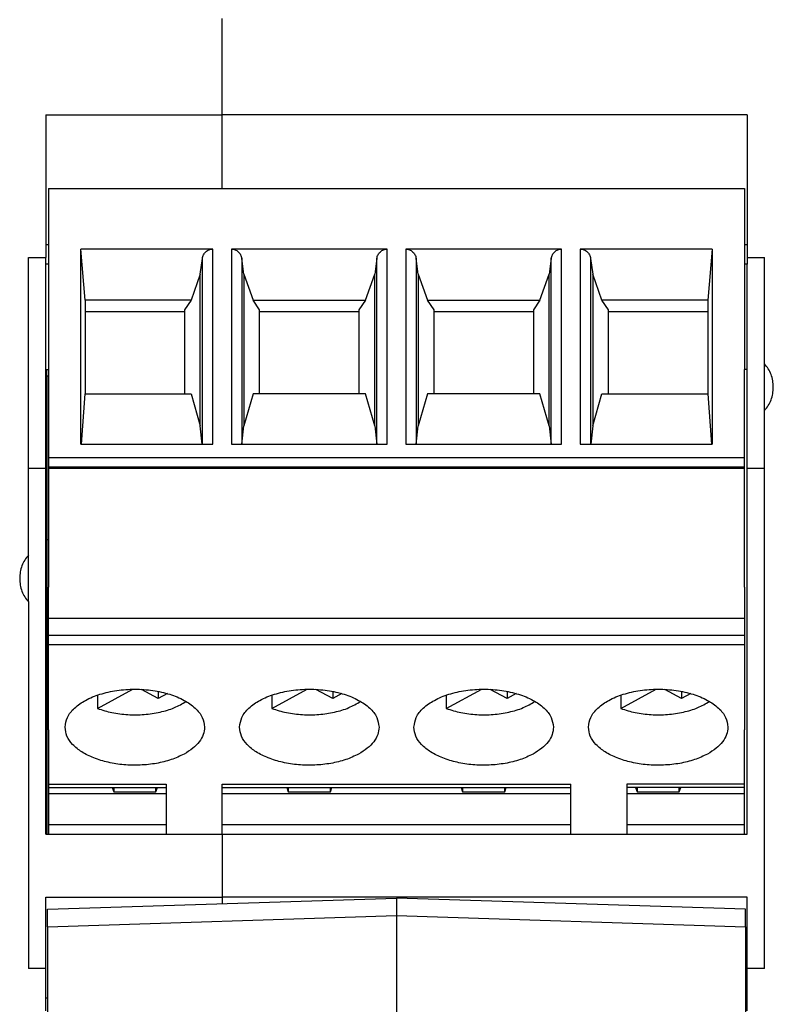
# Model space of a CAD drawing. Header units: inches. Extents: x -1190 to -677, y -1057 to -660.
# Tile 6 of 31: x -1011 to -989, y -1029 to -1000. Entities that reach past the tile are written whole.
import ezdxf

# ---------------------------------------------------------------- set-up
doc = ezdxf.new("R2010")
doc.units = ezdxf.units.IN

# ---------------------------------------------------------------- blocks, each defined once
blk = doc.blocks.new('MSTBO_2_5-4-G1L_H_Select__00364411_1_2__164', base_point=(-1010.025, -1023.688))
at = {"color": 7, "linetype": 'Continuous'}
for p, q in [((-1010.025, -1010.543), (-1010.025, -1010.36)), ((-1010.025, -1010.543), (-1009.975, -1010.543)), ((-1010.025, -1010.543), (-1010.025, -1011.018)), ((-1010.025, -1011.018), (-1010.025, -1011.508)), ((-1010.025, -1011.508), (-1010.025, -1015.248)), ((-1009.975, -1015.248), (-1010.025, -1015.248)), ((-1010.025, -1015.248), (-1010.025, -1017.5)), ((-1010.025, -1017.5), (-1010.025, -1017.524)), ((-1010.025, -1017.524), (-1010.025, -1019.905)), ((-1010.025, -1019.905), (-1009.975, -1019.905)), ((-1010.025, -1019.905), (-1010.025, -1020.218)), ((-1010.025, -1020.218), (-1010.025, -1020.696)), ((-1010.025, -1020.696), (-1010.025, -1021.035)), ((-1010.025, -1021.035), (-1010.025, -1021.068)), ((-1010.025, -1021.068), (-1010.025, -1022.076)), ((-1010.025, -1022.076), (-1010.025, -1022.306)), ((-1010.025, -1022.306), (-1010.025, -1022.349)), ((-1010.025, -1022.349), (-1010.025, -1023.688)), ((-1006.6, -1023.416), (-1009.975, -1023.416)), ((-995, -1023.416), (-1005, -1023.416)), ((-990.075, -1023.416), (-993.4, -1023.416))]:
    blk.add_line(p, q, dxfattribs=at)
blk = doc.blocks.new('ME_MAX_B-22_5_1__167', base_point=(-1010, -1047.083))
at = {"color": 7, "linetype": 'Continuous'}
for p, q in [((-1010, -1025.838), (-1000, -1025.516)), ((-1000, -1025.516), (-1000, -1026.016)), ((-990, -1025.838), (-1000, -1025.516)), ((-1010, -1026.338), (-1010, -1025.838)), ((-990, -1026.338), (-990, -1025.838)), ((-1000, -1026.016), (-1000, -1045.966)), ((-1010, -1026.338), (-1010, -1045.872)), ((-990, -1026.338), (-990, -1045.872)), ((-1010, -1046.291), (-1010, -1045.872)), ((-990, -1046.291), (-990, -1045.872)), ((-1010, -1046.291), (-1010, -1046.668)), ((-1000, -1047.083), (-1000, -1046.386)), ((-990, -1046.668), (-990, -1046.291)), ((-1010, -1046.668), (-1009.5, -1046.947)), ((-990, -1046.668), (-990.5, -1046.947)), ((-1009.5, -1046.947), (-1000, -1047.083)), ((-1000, -1047.083), (-990.5, -1046.947))]:
    blk.add_line(p, q, dxfattribs=at)
at = {"color": 2, "linetype": 'Continuous'}
for p, q in [((-1010, -1026.338), (-1000, -1026.016)), ((-1000, -1026.016), (-990, -1026.338)), ((-1000, -1045.966), (-1010, -1045.872)), ((-1000, -1045.966), (-990, -1045.872)), ((-1000, -1046.386), (-1010, -1046.291)), ((-1000, -1046.386), (-990, -1046.291))]:
    blk.add_line(p, q, dxfattribs=at)
at = {"color": 7, "linetype": 'Continuous'}
blk.add_open_spline([(-1000, -1045.966), (-1000, -1045.987), (-1000, -1046.028), (-1000, -1046.089), (-1000, -1046.148), (-1000, -1046.204), (-1000, -1046.256), (-1000, -1046.304), (-1000, -1046.347), (-1000, -1046.373), (-1000, -1046.386)], degree=3, knots=[0, 0, 0, 0, 0.0619379, 0.1229215, 0.1821421, 0.2385433, 0.2912524, 0.3394529, 0.3823076, 0.4192714, 0.4192714, 0.4192714, 0.4192714], dxfattribs=at)
blk = doc.blocks.new('mstbo_2_5-4-g1r_1_2__168', base_point=(-1009.975, -1023.688))
at = {"color": 7, "linetype": 'Continuous'}
for p, q in [((-1009.975, -1010.36), (-1009.975, -1012.884)), ((-990.025, -1012.884), (-990.025, -1010.36)), ((-1009.975, -1012.884), (-1009.975, -1013.161)), ((-990.025, -1013.161), (-990.025, -1012.884)), ((-1009.975, -1013.161), (-1009.975, -1013.199)), ((-1009.975, -1013.199), (-1009.975, -1015.744)), ((-990.025, -1013.199), (-990.025, -1013.161)), ((-990.025, -1015.744), (-990.025, -1013.199)), ((-1009.975, -1015.744), (-1009.975, -1016.605)), ((-990.025, -1016.605), (-990.025, -1015.744)), ((-1009.975, -1017.5), (-1009.975, -1016.605)), ((-990.025, -1016.605), (-990.025, -1017.5)), ((-1009.975, -1017.524), (-1009.975, -1017.5)), ((-1009.975, -1017.982), (-1009.975, -1017.524)), ((-990.025, -1017.5), (-990.025, -1017.524)), ((-990.025, -1017.524), (-990.025, -1017.982)), ((-1009.975, -1018.252), (-1009.975, -1017.982)), ((-990.025, -1017.982), (-990.025, -1018.252)), ((-1009.975, -1020.461), (-1009.975, -1018.252)), ((-990.025, -1018.252), (-990.025, -1020.461)), ((-1009.975, -1020.696), (-1009.975, -1020.461)), ((-990.025, -1020.461), (-990.025, -1020.696)), ((-1009.975, -1020.696), (-1009.975, -1021.363)), ((-990.025, -1021.363), (-990.025, -1020.696)), ((-1009.975, -1021.363), (-1009.975, -1022.252)), ((-990.025, -1022.252), (-990.025, -1021.363)), ((-1009.975, -1022.252), (-1009.975, -1022.349)), ((-990.025, -1022.306), (-990.025, -1022.252)), ((-1009.975, -1022.349), (-1009.975, -1022.53)), ((-1009.975, -1022.53), (-1009.975, -1023.416)), ((-1006.6, -1022.53), (-1009.975, -1022.53)), ((-1008.145, -1022.349), (-1008.105, -1022.467)), ((-1008.105, -1022.349), (-1008.105, -1022.467)), ((-1008.105, -1022.467), (-1006.895, -1022.467)), ((-1006.895, -1022.467), (-1006.895, -1022.349)), ((-1006.895, -1022.467), (-1006.855, -1022.349)), ((-995, -1022.53), (-1005, -1022.53)), ((-1003.145, -1022.349), (-1003.105, -1022.467)), ((-1003.105, -1022.349), (-1003.105, -1022.467)), ((-1003.105, -1022.467), (-1001.895, -1022.467)), ((-1001.895, -1022.467), (-1001.895, -1022.349)), ((-1001.895, -1022.467), (-1001.855, -1022.349)), ((-998.145, -1022.349), (-998.105, -1022.467)), ((-998.105, -1022.349), (-998.105, -1022.467)), ((-998.105, -1022.467), (-996.895, -1022.467)), ((-996.895, -1022.467), (-996.895, -1022.349)), ((-996.895, -1022.467), (-996.855, -1022.349)), ((-990.025, -1022.53), (-993.4, -1022.53)), ((-993.145, -1022.349), (-993.105, -1022.467)), ((-993.105, -1022.349), (-993.105, -1022.467)), ((-993.105, -1022.467), (-991.895, -1022.467)), ((-991.895, -1022.467), (-991.895, -1022.349)), ((-991.895, -1022.467), (-991.855, -1022.349)), ((-990.025, -1022.349), (-990.025, -1022.306)), ((-990.025, -1022.53), (-990.025, -1022.349)), ((-990.025, -1023.416), (-990.025, -1022.53)), ((-1009.975, -1023.416), (-1009.975, -1023.688)), ((-1006.6, -1023.416), (-1009.975, -1023.416)), ((-995, -1023.416), (-1005, -1023.416)), ((-990.075, -1023.416), (-993.4, -1023.416)), ((-990.025, -1023.416), (-990.075, -1023.416)), ((-990.025, -1023.688), (-990.025, -1023.416))]:
    blk.add_line(p, q, dxfattribs=at)
blk = doc.blocks.new('MSTBT_2_5-4-ST_IP20_KPL_H_Select_7__169', base_point=(-1010.025, -1022.349))
at = {"color": 7, "linetype": 'Continuous'}
for p, q in [((-1010.025, -1010.543), (-1010.025, -1010.36)), ((-1010.025, -1010.543), (-1010.025, -1011.018)), ((-1010.025, -1011.018), (-1010.025, -1011.508)), ((-1010.025, -1011.508), (-1010.025, -1015.248)), ((-1010.025, -1015.248), (-1010.025, -1017.5)), ((-1010.025, -1017.5), (-1010.025, -1017.524)), ((-1010.025, -1017.524), (-1010.025, -1019.905)), ((-990.025, -1017.5), (-1009.975, -1017.5)), ((-1010.025, -1019.905), (-1010.025, -1020.218)), ((-1010.025, -1020.218), (-1010.025, -1020.696)), ((-1010.025, -1020.696), (-1010.025, -1021.035)), ((-1010.025, -1021.035), (-1010.025, -1021.068)), ((-1010.025, -1021.068), (-1010.025, -1022.076)), ((-1010.025, -1022.076), (-1010.025, -1022.306)), ((-1010.025, -1022.306), (-1010.025, -1022.349)), ((-1009.975, -1022.349), (-1006.6, -1022.349))]:
    blk.add_line(p, q, dxfattribs=at)
blk = doc.blocks.new('MSTBT_2_5-4-ST_IP20_KPL_H_Select_10_4__170', base_point=(-1009.975, -1024.706))
at = {"color": 7, "linetype": 'Continuous'}
for p, q in [((-1009.975, -1005.168), (-1009.975, -1010.36)), ((-1009.975, -1005.168), (-990.025, -1005.168)), ((-990.025, -1005.168), (-990.025, -1010.36)), ((-1008.925, -1008.378), (-1009.05, -1006.909)), ((-1005.266, -1006.909), (-1009.05, -1006.909)), ((-1009.05, -1012.507), (-1009.05, -1006.909)), ((-1000.266, -1006.909), (-1004.734, -1006.909)), ((-995.266, -1006.909), (-999.734, -1006.909)), ((-990.95, -1006.909), (-994.734, -1006.909)), ((-990.95, -1006.909), (-991.075, -1008.378)), ((-990.95, -1006.909), (-990.95, -1012.507)), ((-1005.625, -1007.626), (-1005.563, -1007.175)), ((-1004.375, -1007.626), (-1004.437, -1007.175)), ((-1000.563, -1007.175), (-1000.625, -1007.626)), ((-999.375, -1007.626), (-999.437, -1007.175)), ((-995.563, -1007.175), (-995.625, -1007.626)), ((-994.437, -1007.175), (-994.375, -1007.626)), ((-1005.625, -1007.626), (-1005.89, -1008.378)), ((-1005.625, -1011.977), (-1005.625, -1007.626)), ((-1004.375, -1007.626), (-1004.375, -1011.977)), ((-1004.375, -1007.626), (-1004.11, -1008.378)), ((-1000.89, -1008.378), (-1000.625, -1007.626)), ((-1000.625, -1011.977), (-1000.625, -1007.626)), ((-999.375, -1007.626), (-999.375, -1011.977)), ((-999.375, -1007.626), (-999.11, -1008.378)), ((-995.89, -1008.378), (-995.625, -1007.626)), ((-995.625, -1011.977), (-995.625, -1007.626)), ((-994.11, -1008.378), (-994.375, -1007.626)), ((-994.375, -1007.626), (-994.375, -1011.977)), ((-1008.925, -1008.378), (-1008.925, -1008.711)), ((-1005.89, -1008.378), (-1008.925, -1008.378)), ((-1005.89, -1008.378), (-1006.075, -1008.655)), ((-1003.925, -1008.655), (-1004.11, -1008.378)), ((-1004.11, -1008.378), (-1000.89, -1008.378)), ((-1000.89, -1008.378), (-1001.075, -1008.655)), ((-998.925, -1008.655), (-999.11, -1008.378)), ((-999.11, -1008.378), (-995.89, -1008.378)), ((-995.89, -1008.378), (-996.075, -1008.655)), ((-991.075, -1008.378), (-994.11, -1008.378)), ((-993.925, -1008.655), (-994.11, -1008.378)), ((-991.075, -1008.378), (-991.075, -1008.711)), ((-1008.925, -1008.711), (-1008.925, -1011.061)), ((-1006.075, -1008.711), (-1008.925, -1008.711)), ((-1006.075, -1008.655), (-1006.075, -1008.711)), ((-1006.075, -1008.711), (-1006.075, -1011.061)), ((-1003.925, -1008.711), (-1003.925, -1008.655)), ((-1003.925, -1011.061), (-1003.925, -1008.711)), ((-1001.075, -1008.711), (-1003.925, -1008.711)), ((-1001.075, -1008.655), (-1001.075, -1008.711)), ((-1001.075, -1008.711), (-1001.075, -1011.061)), ((-998.925, -1008.711), (-998.925, -1008.655)), ((-996.075, -1008.711), (-998.925, -1008.711)), ((-998.925, -1011.061), (-998.925, -1008.711)), ((-996.075, -1008.655), (-996.075, -1008.711)), ((-996.075, -1008.711), (-996.075, -1011.061)), ((-993.925, -1008.711), (-993.925, -1008.655)), ((-993.925, -1011.061), (-993.925, -1008.711)), ((-991.075, -1008.711), (-993.925, -1008.711)), ((-991.075, -1008.711), (-991.075, -1011.061)), ((-1009.975, -1010.36), (-1009.975, -1012.884)), ((-990.025, -1012.884), (-990.025, -1010.36)), ((-1009.026, -1012.507), (-1008.925, -1011.061)), ((-1008.925, -1011.061), (-1005.89, -1011.061)), ((-1005.89, -1011.061), (-1005.625, -1011.977)), ((-1004.11, -1011.061), (-1004.375, -1011.977)), ((-1000.89, -1011.061), (-1004.11, -1011.061)), ((-1000.625, -1011.977), (-1000.89, -1011.061)), ((-999.11, -1011.061), (-999.375, -1011.977)), ((-995.89, -1011.061), (-999.11, -1011.061)), ((-995.625, -1011.977), (-995.89, -1011.061)), ((-994.375, -1011.977), (-994.11, -1011.061)), ((-994.11, -1011.061), (-991.075, -1011.061)), ((-991.075, -1011.061), (-990.974, -1012.507)), ((-1005.566, -1012.507), (-1005.625, -1011.977)), ((-1004.434, -1012.507), (-1004.375, -1011.977)), ((-1000.625, -1011.977), (-1000.566, -1012.507)), ((-999.434, -1012.507), (-999.375, -1011.977)), ((-995.625, -1011.977), (-995.566, -1012.507)), ((-994.375, -1011.977), (-994.434, -1012.507)), ((-1009.05, -1012.507), (-1005.266, -1012.507)), ((-1004.734, -1012.507), (-1000.266, -1012.507)), ((-999.734, -1012.507), (-995.266, -1012.507)), ((-994.734, -1012.507), (-990.95, -1012.507)), ((-1009.975, -1012.884), (-1009.975, -1013.161)), ((-990.025, -1013.161), (-990.025, -1012.884)), ((-1009.975, -1013.161), (-1009.975, -1013.199)), ((-990.025, -1013.199), (-1009.975, -1013.199)), ((-1009.975, -1013.199), (-1009.975, -1015.744)), ((-990.025, -1013.199), (-990.025, -1013.161)), ((-990.025, -1015.744), (-990.025, -1013.199)), ((-1009.975, -1015.744), (-1009.975, -1016.605)), ((-990.025, -1016.605), (-990.025, -1015.744)), ((-1009.975, -1017.5), (-1009.975, -1016.605)), ((-990.025, -1016.605), (-990.025, -1017.5)), ((-990.025, -1017.5), (-1009.975, -1017.5)), ((-1009.975, -1017.524), (-1009.975, -1017.5)), ((-1009.975, -1017.982), (-1009.975, -1017.524)), ((-990.025, -1017.5), (-990.025, -1017.524)), ((-990.025, -1017.524), (-990.025, -1017.982)), ((-1009.975, -1018.252), (-1009.975, -1017.982)), ((-990.025, -1017.982), (-990.025, -1018.252)), ((-1009.975, -1020.461), (-1009.975, -1018.252)), ((-990.025, -1018.252), (-990.025, -1020.461)), ((-1008.572, -1020.081), (-1007.558, -1019.53)), ((-1008.572, -1019.699), (-1008.572, -1020.081)), ((-1006.827, -1019.797), (-1007.311, -1019.534)), ((-1006.827, -1019.593), (-1006.827, -1019.797)), ((-1006.566, -1019.655), (-1006.827, -1019.797)), ((-1003.572, -1020.081), (-1002.558, -1019.53)), ((-1003.572, -1019.699), (-1003.572, -1020.081)), ((-1001.827, -1019.797), (-1002.311, -1019.534)), ((-1001.827, -1019.593), (-1001.827, -1019.797)), ((-1001.566, -1019.655), (-1001.827, -1019.797)), ((-998.572, -1020.081), (-997.558, -1019.53)), ((-998.572, -1019.699), (-998.572, -1020.081)), ((-996.827, -1019.797), (-997.311, -1019.534)), ((-996.827, -1019.593), (-996.827, -1019.797)), ((-996.566, -1019.655), (-996.827, -1019.797)), ((-993.572, -1020.081), (-992.558, -1019.53)), ((-993.572, -1019.699), (-993.572, -1020.081)), ((-991.827, -1019.797), (-992.311, -1019.534)), ((-991.827, -1019.593), (-991.827, -1019.797)), ((-991.566, -1019.655), (-991.827, -1019.797)), ((-1009.975, -1020.696), (-1009.975, -1020.461)), ((-990.025, -1020.461), (-990.025, -1020.696)), ((-1009.975, -1020.696), (-1009.975, -1021.363)), ((-990.025, -1021.363), (-990.025, -1020.696)), ((-1009.975, -1021.363), (-1009.975, -1022.252)), ((-990.025, -1022.252), (-990.025, -1021.363)), ((-1009.975, -1022.252), (-1009.975, -1022.349)), ((-1006.6, -1022.252), (-1006.6, -1022.349)), ((-1005, -1022.349), (-1005, -1022.252)), ((-995, -1022.349), (-995, -1022.252)), ((-993.4, -1022.252), (-993.4, -1022.349)), ((-990.025, -1022.306), (-990.025, -1022.252)), ((-1009.975, -1022.349), (-1006.6, -1022.349)), ((-1006.6, -1022.349), (-1006.6, -1023.688)), ((-1005, -1023.688), (-1005, -1022.349)), ((-1005, -1022.349), (-995, -1022.349)), ((-995, -1023.688), (-995, -1022.349)), ((-990.025, -1022.349), (-993.4, -1022.349)), ((-993.4, -1022.349), (-993.4, -1023.688)), ((-990.025, -1022.349), (-990.025, -1022.306)), ((-1005, -1023.688), (-1005, -1024.237)), ((-1005, -1024.237), (-1005, -1024.326)), ((-1005, -1024.326), (-1005, -1024.651)), ((-1005, -1024.651), (-1005, -1024.706))]:
    blk.add_line(p, q, dxfattribs=at)
at = {"color": 2, "linetype": 'Continuous'}
for p, q in [((-1005.266, -1012.507), (-1005.266, -1006.909)), ((-1004.734, -1006.909), (-1004.734, -1012.507)), ((-1000.266, -1012.507), (-1000.266, -1006.909)), ((-999.734, -1006.909), (-999.734, -1012.507)), ((-995.266, -1012.507), (-995.266, -1006.909)), ((-994.734, -1006.909), (-994.734, -1012.507)), ((-1005.563, -1012.507), (-1005.563, -1007.175)), ((-1004.437, -1007.175), (-1004.437, -1012.507)), ((-1000.563, -1012.507), (-1000.563, -1007.175)), ((-999.437, -1007.175), (-999.437, -1012.507)), ((-995.563, -1012.507), (-995.563, -1007.175)), ((-994.437, -1007.175), (-994.437, -1012.507)), ((-1009.975, -1012.884), (-990.025, -1012.884)), ((-990.025, -1013.161), (-1009.975, -1013.161)), ((-1009.975, -1017.982), (-990.025, -1017.982)), ((-990.025, -1018.252), (-1009.975, -1018.252)), ((-1009.975, -1022.252), (-1006.6, -1022.252)), ((-1005, -1022.252), (-995, -1022.252)), ((-990.025, -1022.252), (-993.4, -1022.252))]:
    blk.add_line(p, q, dxfattribs=at)
at = {"color": 7, "linetype": 'Continuous'}
for points, knots in [([(-1005.563, -1007.175), (-1005.555, -1007.139), (-1005.537, -1007.068), (-1005.467, -1006.981), (-1005.374, -1006.921), (-1005.302, -1006.913), (-1005.266, -1006.909)], [0, 0, 0, 0, 0.1095476, 0.2181972, 0.3257768, 0.4326417, 0.4326417, 0.4326417, 0.4326417]), ([(-1004.734, -1006.909), (-1004.698, -1006.913), (-1004.626, -1006.921), (-1004.533, -1006.981), (-1004.463, -1007.068), (-1004.445, -1007.139), (-1004.437, -1007.175)], [0, 0, 0, 0, 0.1068649, 0.2144446, 0.3230942, 0.4326417, 0.4326417, 0.4326417, 0.4326417]), ([(-1000.563, -1007.175), (-1000.555, -1007.139), (-1000.537, -1007.068), (-1000.467, -1006.981), (-1000.374, -1006.921), (-1000.302, -1006.913), (-1000.266, -1006.909)], [0, 0, 0, 0, 0.1095476, 0.2181972, 0.3257768, 0.4326417, 0.4326417, 0.4326417, 0.4326417]), ([(-999.734, -1006.909), (-999.698, -1006.913), (-999.626, -1006.921), (-999.533, -1006.981), (-999.463, -1007.068), (-999.445, -1007.139), (-999.437, -1007.175)], [0, 0, 0, 0, 0.1068649, 0.2144446, 0.3230942, 0.4326417, 0.4326417, 0.4326417, 0.4326417]), ([(-995.563, -1007.175), (-995.555, -1007.139), (-995.537, -1007.068), (-995.467, -1006.981), (-995.374, -1006.921), (-995.302, -1006.913), (-995.266, -1006.909)], [0, 0, 0, 0, 0.1095476, 0.2181972, 0.3257768, 0.4326417, 0.4326417, 0.4326417, 0.4326417]), ([(-994.734, -1006.909), (-994.698, -1006.913), (-994.626, -1006.921), (-994.533, -1006.981), (-994.463, -1007.068), (-994.445, -1007.139), (-994.437, -1007.175)], [0, 0, 0, 0, 0.1068649, 0.2144446, 0.3230942, 0.4326417, 0.4326417, 0.4326417, 0.4326417]), ([(-1009.5, -1020.618), (-1009.485, -1020.521), (-1009.453, -1020.314), (-1009.226, -1020.047), (-1008.905, -1019.826), (-1008.489, -1019.658), (-1008.011, -1019.553), (-1007.5, -1019.517), (-1006.989, -1019.553), (-1006.511, -1019.658), (-1006.095, -1019.826), (-1005.774, -1020.047), (-1005.547, -1020.314), (-1005.515, -1020.521), (-1005.5, -1020.618)], [0, 0, 0, 0, 0.290046, 0.620104, 1.009866, 1.458796, 1.953281, 2.472248, 2.991215, 3.485699, 3.934629, 4.324392, 4.65445, 4.944495, 4.944495, 4.944495, 4.944495]), ([(-1004.5, -1020.618), (-1004.485, -1020.521), (-1004.453, -1020.314), (-1004.226, -1020.047), (-1003.905, -1019.826), (-1003.489, -1019.658), (-1003.011, -1019.553), (-1002.5, -1019.517), (-1001.989, -1019.553), (-1001.511, -1019.658), (-1001.095, -1019.826), (-1000.774, -1020.047), (-1000.547, -1020.314), (-1000.515, -1020.521), (-1000.5, -1020.618)], [0, 0, 0, 0, 0.290046, 0.620104, 1.009866, 1.458796, 1.953281, 2.472248, 2.991215, 3.485699, 3.934629, 4.324392, 4.65445, 4.944495, 4.944495, 4.944495, 4.944495]), ([(-999.5, -1020.618), (-999.485, -1020.521), (-999.453, -1020.314), (-999.226, -1020.047), (-998.905, -1019.826), (-998.489, -1019.658), (-998.011, -1019.553), (-997.5, -1019.517), (-996.989, -1019.553), (-996.511, -1019.658), (-996.095, -1019.826), (-995.774, -1020.047), (-995.547, -1020.314), (-995.515, -1020.521), (-995.5, -1020.618)], [0, 0, 0, 0, 0.290046, 0.620104, 1.009866, 1.458796, 1.953281, 2.472248, 2.991215, 3.485699, 3.934629, 4.324392, 4.65445, 4.944495, 4.944495, 4.944495, 4.944495]), ([(-994.5, -1020.618), (-994.485, -1020.521), (-994.453, -1020.314), (-994.226, -1020.047), (-993.905, -1019.826), (-993.489, -1019.658), (-993.011, -1019.553), (-992.5, -1019.517), (-991.989, -1019.553), (-991.511, -1019.658), (-991.095, -1019.826), (-990.774, -1020.047), (-990.547, -1020.314), (-990.515, -1020.521), (-990.5, -1020.618)], [0, 0, 0, 0, 0.290046, 0.620104, 1.009866, 1.458796, 1.953281, 2.472248, 2.991215, 3.485699, 3.934629, 4.324392, 4.65445, 4.944495, 4.944495, 4.944495, 4.944495]), ([(-1008.572, -1020.081), (-1008.434, -1020.125), (-1008.149, -1020.214), (-1007.695, -1020.266), (-1007.231, -1020.263), (-1006.784, -1020.195), (-1006.374, -1020.078), (-1006.139, -1019.944), (-1006.028, -1019.881)], [0, 0, 0, 0, 0.433279, 0.894079, 1.363331, 1.820954, 2.248267, 2.630614, 2.630614, 2.630614, 2.630614]), ([(-1003.572, -1020.081), (-1003.434, -1020.125), (-1003.149, -1020.214), (-1002.695, -1020.266), (-1002.231, -1020.263), (-1001.784, -1020.195), (-1001.374, -1020.078), (-1001.139, -1019.944), (-1001.028, -1019.881)], [0, 0, 0, 0, 0.433279, 0.894079, 1.363331, 1.820954, 2.248267, 2.630614, 2.630614, 2.630614, 2.630614]), ([(-998.572, -1020.081), (-998.434, -1020.125), (-998.149, -1020.214), (-997.695, -1020.266), (-997.231, -1020.263), (-996.784, -1020.195), (-996.374, -1020.078), (-996.139, -1019.944), (-996.028, -1019.881)], [0, 0, 0, 0, 0.433279, 0.894079, 1.363331, 1.820954, 2.248267, 2.630614, 2.630614, 2.630614, 2.630614]), ([(-993.572, -1020.081), (-993.434, -1020.125), (-993.149, -1020.214), (-992.695, -1020.266), (-992.231, -1020.263), (-991.784, -1020.195), (-991.374, -1020.078), (-991.139, -1019.944), (-991.028, -1019.881)], [0, 0, 0, 0, 0.433279, 0.894079, 1.363331, 1.820954, 2.248267, 2.630614, 2.630614, 2.630614, 2.630614]), ([(-1006.086, -1021.389), (-1006.207, -1021.446), (-1006.462, -1021.565), (-1006.889, -1021.665), (-1007.345, -1021.715), (-1007.81, -1021.705), (-1008.258, -1021.637), (-1008.666, -1021.515), (-1009.014, -1021.346), (-1009.28, -1021.135), (-1009.463, -1020.89), (-1009.488, -1020.706), (-1009.5, -1020.618)], [0, 0, 0, 0, 0.40181, 0.842026, 1.30584, 1.775734, 2.233539, 2.6624, 3.048927, 3.385907, 3.676067, 3.936289, 3.936289, 3.936289, 3.936289]), ([(-1005.5, -1020.618), (-1005.508, -1020.691), (-1005.525, -1020.841), (-1005.651, -1021.05), (-1005.839, -1021.24), (-1006, -1021.337), (-1006.086, -1021.389)], [0, 0, 0, 0, 0.215954, 0.449852, 0.713715, 1.01223, 1.01223, 1.01223, 1.01223]), ([(-1001.086, -1021.389), (-1001.207, -1021.446), (-1001.462, -1021.565), (-1001.889, -1021.665), (-1002.345, -1021.715), (-1002.81, -1021.705), (-1003.258, -1021.637), (-1003.666, -1021.515), (-1004.014, -1021.346), (-1004.28, -1021.135), (-1004.463, -1020.89), (-1004.488, -1020.706), (-1004.5, -1020.618)], [0, 0, 0, 0, 0.40181, 0.842026, 1.30584, 1.775734, 2.233539, 2.6624, 3.048927, 3.385907, 3.676067, 3.936289, 3.936289, 3.936289, 3.936289]), ([(-1000.5, -1020.618), (-1000.508, -1020.691), (-1000.525, -1020.841), (-1000.651, -1021.05), (-1000.839, -1021.24), (-1001, -1021.337), (-1001.086, -1021.389)], [0, 0, 0, 0, 0.215954, 0.449852, 0.713715, 1.01223, 1.01223, 1.01223, 1.01223]), ([(-996.086, -1021.389), (-996.207, -1021.446), (-996.462, -1021.565), (-996.889, -1021.665), (-997.345, -1021.715), (-997.81, -1021.705), (-998.258, -1021.637), (-998.666, -1021.515), (-999.014, -1021.346), (-999.28, -1021.135), (-999.463, -1020.89), (-999.488, -1020.706), (-999.5, -1020.618)], [0, 0, 0, 0, 0.40181, 0.842026, 1.30584, 1.775734, 2.233539, 2.6624, 3.048927, 3.385907, 3.676067, 3.936289, 3.936289, 3.936289, 3.936289]), ([(-995.5, -1020.618), (-995.508, -1020.691), (-995.525, -1020.841), (-995.651, -1021.05), (-995.839, -1021.24), (-996, -1021.337), (-996.086, -1021.389)], [0, 0, 0, 0, 0.215954, 0.449852, 0.713715, 1.01223, 1.01223, 1.01223, 1.01223]), ([(-991.086, -1021.389), (-991.207, -1021.446), (-991.462, -1021.565), (-991.889, -1021.665), (-992.345, -1021.715), (-992.81, -1021.705), (-993.258, -1021.637), (-993.666, -1021.515), (-994.014, -1021.346), (-994.28, -1021.135), (-994.463, -1020.89), (-994.488, -1020.706), (-994.5, -1020.618)], [0, 0, 0, 0, 0.40181, 0.842026, 1.30584, 1.775734, 2.233539, 2.6624, 3.048927, 3.385907, 3.676067, 3.936289, 3.936289, 3.936289, 3.936289]), ([(-990.5, -1020.618), (-990.508, -1020.691), (-990.525, -1020.841), (-990.651, -1021.05), (-990.839, -1021.24), (-991, -1021.337), (-991.086, -1021.389)], [0, 0, 0, 0, 0.215954, 0.449852, 0.713715, 1.01223, 1.01223, 1.01223, 1.01223])]:
    blk.add_open_spline(points, degree=3, knots=knots, dxfattribs=at)
blk = doc.blocks.new('ME_MAX_45_MT_2-2_H_Select_2__189', base_point=(-1005, -1056.8))
at = {"color": 7, "linetype": 'Continuous'}
for p, q in [((-1005, -1003.057), (-1005, -1000.3)), ((-989.95, -1003.057), (-1005, -1003.057)), ((-1005, -1005.168), (-1005, -1003.057)), ((-989.95, -1003.057), (-989.95, -1006.792)), ((-989.95, -1006.792), (-990.025, -1006.792)), ((-989.95, -1006.792), (-989.95, -1007.15)), ((-989.95, -1007.15), (-989.45, -1007.15)), ((-989.95, -1007.15), (-989.95, -1007.337)), ((-989.45, -1010.203), (-989.45, -1007.15)), ((-989.95, -1007.337), (-990.025, -1007.337)), ((-989.95, -1010.36), (-989.95, -1007.337)), ((-989.95, -1010.36), (-990.025, -1010.36)), ((-989.95, -1013.194), (-989.95, -1010.36)), ((-989.45, -1011.536), (-989.45, -1010.203)), ((-989.45, -1013.194), (-989.45, -1011.536)), ((-989.95, -1013.194), (-989.45, -1013.194)), ((-989.95, -1023.688), (-989.95, -1013.194)), ((-989.45, -1027.533), (-989.45, -1013.194)), ((-1005, -1023.688), (-1005, -1024.237)), ((-1005, -1023.688), (-989.95, -1023.688)), ((-1005, -1024.237), (-1005, -1024.326)), ((-1005, -1024.326), (-1005, -1024.651)), ((-1005, -1024.651), (-1005, -1024.706)), ((-1005, -1024.706), (-1005, -1025.492)), ((-989.95, -1025.492), (-1005, -1025.492)), ((-1005, -1025.492), (-1005, -1025.677)), ((-989.95, -1027.533), (-989.95, -1025.492)), ((-989.45, -1027.533), (-989.95, -1027.533)), ((-989.95, -1028.377), (-989.95, -1027.533)), ((-989.95, -1028.377), (-990, -1028.377)), ((-989.95, -1028.75), (-989.95, -1028.377))]:
    blk.add_line(p, q, dxfattribs=at)
for points, knots in [([(-989.2, -1010.87), (-989.203, -1010.807), (-989.209, -1010.683), (-989.26, -1010.504), (-989.337, -1010.34), (-989.413, -1010.248), (-989.45, -1010.203)], [0, 0, 0, 0, 0.1873831, 0.3723751, 0.5529197, 0.7276158, 0.7276158, 0.7276158, 0.7276158]), ([(-989.45, -1011.536), (-989.413, -1011.491), (-989.337, -1011.4), (-989.26, -1011.235), (-989.209, -1011.057), (-989.203, -1010.932), (-989.2, -1010.87)], [0, 0, 0, 0, 0.1746961, 0.3552408, 0.5402327, 0.7276158, 0.7276158, 0.7276158, 0.7276158])]:
    blk.add_open_spline(points, degree=3, knots=knots, dxfattribs=at)
blk = doc.blocks.new('ME_MAX_45_MT_2-2_H_Select_1__192', base_point=(-1027.6, -1056.8))
at = {"color": 7, "linetype": 'Continuous'}
for p, q in [((-1005, -1003.057), (-1005, -1000.3)), ((-1010.05, -1003.057), (-1010.05, -1006.792)), ((-1010.05, -1003.057), (-1005, -1003.057)), ((-1005, -1005.168), (-1005, -1003.057)), ((-1009.975, -1006.792), (-1010.05, -1006.792)), ((-1010.05, -1006.792), (-1010.05, -1007.15)), ((-1010.55, -1007.15), (-1010.05, -1007.15)), ((-1010.55, -1013.194), (-1010.55, -1007.15)), ((-1010.05, -1007.337), (-1010.05, -1007.15)), ((-1009.975, -1007.337), (-1010.05, -1007.337)), ((-1010.05, -1010.36), (-1010.05, -1007.337)), ((-1010.05, -1013.194), (-1010.05, -1010.36)), ((-1010.05, -1010.36), (-1009.975, -1010.36)), ((-1010.55, -1013.194), (-1010.05, -1013.194)), ((-1010.55, -1015.688), (-1010.55, -1013.194)), ((-1010.05, -1023.688), (-1010.05, -1013.194)), ((-1010.55, -1017.021), (-1010.55, -1015.688)), ((-1010.55, -1017.021), (-1010.55, -1027.533)), ((-1010.05, -1023.688), (-1005, -1023.688)), ((-1005, -1023.688), (-1005, -1024.237)), ((-1005, -1024.237), (-1005, -1024.326)), ((-1005, -1024.326), (-1005, -1024.651)), ((-1005, -1024.651), (-1005, -1024.706)), ((-1005, -1024.706), (-1005, -1025.492)), ((-1010.05, -1025.492), (-1005, -1025.492)), ((-1010.05, -1027.533), (-1010.05, -1025.492)), ((-1005, -1025.492), (-1005, -1025.677)), ((-1010.05, -1027.533), (-1010.55, -1027.533)), ((-1010.05, -1028.377), (-1010.05, -1027.533)), ((-1010.05, -1028.75), (-1010.05, -1028.377)), ((-1010.05, -1028.377), (-1010, -1028.377))]:
    blk.add_line(p, q, dxfattribs=at)
for points, knots in [([(-1010.55, -1015.688), (-1010.587, -1015.733), (-1010.663, -1015.825), (-1010.74, -1015.989), (-1010.791, -1016.168), (-1010.797, -1016.292), (-1010.8, -1016.355)], [0, 0, 0, 0, 0.1746961, 0.3552408, 0.5402327, 0.7276158, 0.7276158, 0.7276158, 0.7276158]), ([(-1010.8, -1016.355), (-1010.797, -1016.417), (-1010.791, -1016.541), (-1010.74, -1016.72), (-1010.663, -1016.885), (-1010.587, -1016.976), (-1010.55, -1017.021)], [0, 0, 0, 0, 0.1873831, 0.3723751, 0.5529197, 0.7276158, 0.7276158, 0.7276158, 0.7276158])]:
    blk.add_open_spline(points, degree=3, knots=knots, dxfattribs=at)
blk = doc.blocks.new('ME_MAX_112_5_2-2_H_Select__194', base_point=(-1056.5, -1056.8))
for name, p in [('ME_MAX_45_MT_2-2_H_Select_1__192', (-1027.6, -1056.8)), ('ME_MAX_45_MT_2-2_H_Select_2__189', (-1005, -1056.8)), ('MSTBT_2_5-4-ST_IP20_KPL_H_Select_10_4__170', (-1009.975, -1024.706)), ('MSTBO_2_5-4-G1L_H_Select__00364411_1_2__164', (-1010.025, -1023.688)), ('MSTBT_2_5-4-ST_IP20_KPL_H_Select_7__169', (-1010.025, -1022.349)), ('mstbo_2_5-4-g1r_1_2__168', (-1009.975, -1023.688)), ('ME_MAX_B-22_5_1__167', (-1010, -1047.083))]:
    blk.add_blockref(name, p)
blk = doc.blocks.new('Drfsicht1', base_point=(-1000, -1000))
blk.add_blockref('ME_MAX_112_5_2-2_H_Select__194', (-1056.5, -1056.8))

msp = doc.modelspace()

# ---------------------------------------------------------------- block references
msp.add_blockref('Drfsicht1', (-1000, -1000))

doc.saveas('drawing.dxf')
